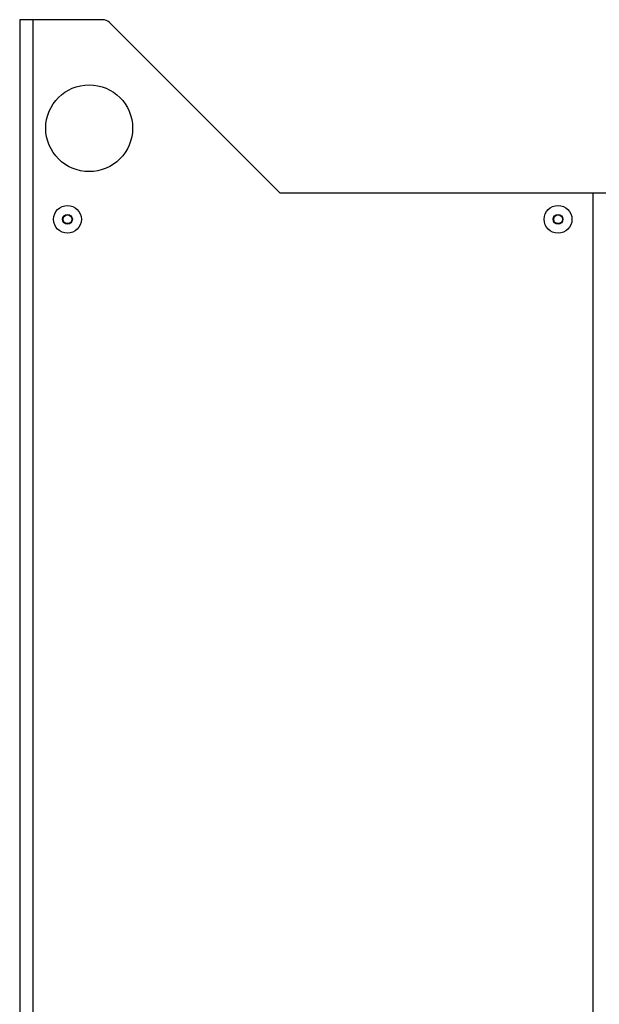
# Model space of a CAD drawing. Header units: millimetres. Extents: x -531 to 1423, y -716 to 1118.
# Tile 102 of 112: x 501 to 635, y 432 to 659. Entities that reach past the tile are written whole.
import ezdxf

# ---------------------------------------------------------------- set-up
doc = ezdxf.new("R2010")
doc.units = ezdxf.units.MM
doc.header["$LTSCALE"] = 23.1
doc.layers.get('0').update_dxf_attribs({"linetype": 'CONTINUOUS'})

msp = doc.modelspace()

# ---------------------------------------------------------------- linework, layer by layer
at = {"color": 7}
for p, q in [((501.22, 658.5), (501.22, -264.5)), ((520.39, 658.5), (501.22, 658.5)), ((504.22, 658.5), (504.22, -264.5)), ((561.22, 618.5), (521.8, 657.92)), ((636.22, 618.5), (561.22, 618.5)), ((633.22, 618.5), (633.22, -234.5))]:
    msp.add_line(p, q, dxfattribs=at)
for centre, radius in [((517.22, 633.5), 10), ((512.22, 612.5), 3.2), ((625.22, 612.5), 3.2), ((512.22, 612.5), 1.13), ((512.22, 612.5), 1), ((625.22, 612.5), 1.13), ((625.22, 612.5), 1)]:
    msp.add_circle(centre, radius, dxfattribs=at)
for centre, radius, start, end in [((520.39, 656.5), 2, 45, 90), ((512.22, 612.5), 1, 90, 114.1188), ((512.22, 612.5), 1, 245.8812, 270)]:
    msp.add_arc(centre, radius, start, end, dxfattribs=at)

doc.saveas('drawing.dxf')
